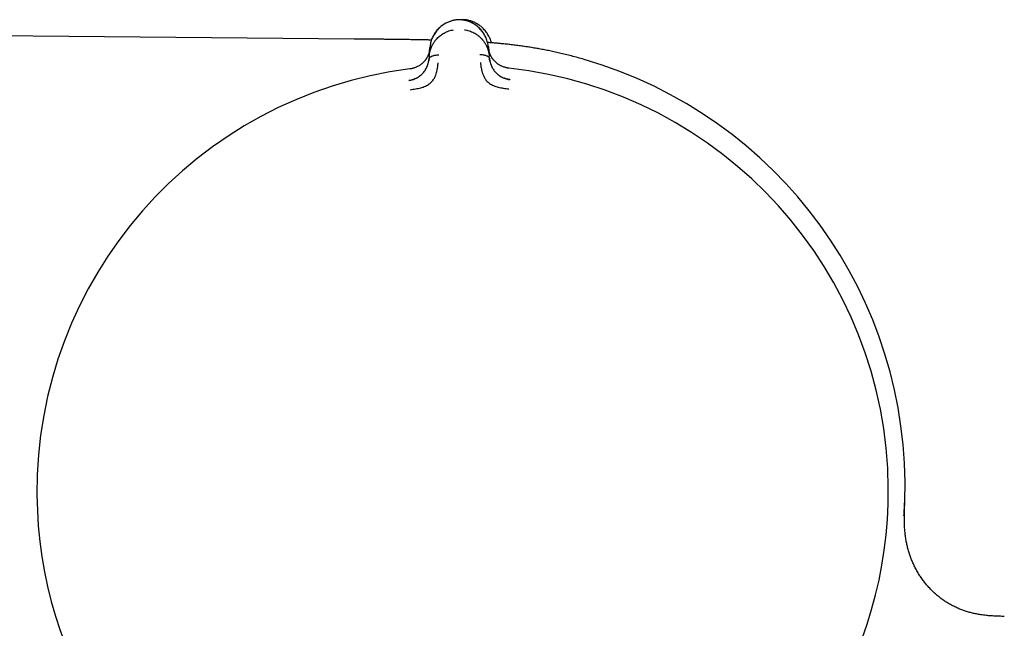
# Model space of a CAD drawing. Header units: millimetres. Extents: x 8 to 888, y 12 to 390.
# Tile 35 of 36: x 749 to 802, y 358 to 390. Entities that reach past the tile are written whole.
import ezdxf

# ---------------------------------------------------------------- set-up
doc = ezdxf.new("R2010")
doc.units = ezdxf.units.MM

msp = doc.modelspace()

# ---------------------------------------------------------------- linework, layer by layer
at = {"color": 7, "linetype": 'Continuous', "lineweight": 30}
for p, q in [((767.132, 389.248), (738.718, 389.495)), ((771.145, 388.33), (771.183, 388.806)), ((774.304, 388.83), (774.349, 388.355)), ((771.145, 388.33), (771.133, 388.177)), ((774.364, 388.203), (774.349, 388.355)), ((775.454, 387.081), (775.454, 387.075)), ((796.513, 364.295), (796.512, 364.269))]:
    msp.add_line(p, q, dxfattribs=at)
for centre, radius, start, end in [((772.929, 365.087), 22.741, 97.1232, 180.4451), ((772.929, 365.087), 22.741, 0.4483, 83.7734), ((772.811, 365.344), 23.753, 358.1504, 73.8587), ((772.929, 365.087), 22.741, 294.9016, 0.4483), ((772.929, 365.087), 22.741, 180.4451, 245.9915)]:
    msp.add_arc(centre, radius, start, end, dxfattribs=at)
for points, knots in [([(772.889, 390.274), (772.854, 390.276), (772.784, 390.281), (772.678, 390.28), (772.608, 390.274), (772.572, 390.271)], [0, 0, 0, 0, 0.328279, 0.664253, 1, 1, 1, 1]), ([(772.89, 390.274), (772.878, 390.275), (772.851, 390.278), (772.807, 390.279), (772.758, 390.28), (772.706, 390.279), (772.656, 390.278), (772.613, 390.276), (772.586, 390.273), (772.574, 390.271)], [0, 0, 0, 0, 0.1124896, 0.2553131, 0.4164004, 0.5835836, 0.744674, 0.8875034, 1, 1, 1, 1]), ([(773.088, 390.273), (773.053, 390.276), (772.982, 390.281), (772.896, 390.281), (772.845, 390.278), (772.83, 390.277)], [0, 0, 0, 0, 0.412085, 0.824503, 1, 1, 1, 1]), ([(772.574, 390.271), (772.538, 390.265), (772.465, 390.254), (772.36, 390.227), (772.259, 390.195), (772.162, 390.158), (772.069, 390.115), (771.975, 390.064), (771.881, 390.005), (771.788, 389.937), (771.702, 389.864), (771.623, 389.787), (771.545, 389.701), (771.471, 389.604), (771.401, 389.497), (771.341, 389.386), (771.291, 389.273), (771.25, 389.158), (771.218, 389.041), (771.195, 388.924), (771.186, 388.845), (771.182, 388.806)], [0, 0, 0, 0, 0.041981, 0.083532, 0.124858, 0.166114, 0.207413, 0.248824, 0.298705, 0.348787, 0.399007, 0.44925, 0.499369, 0.561767, 0.62419, 0.686696, 0.749297, 0.811979, 0.874701, 0.937401, 1, 1, 1, 1]), ([(772.555, 390.268), (772.534, 390.265), (772.479, 390.256), (772.393, 390.236), (772.299, 390.209), (772.209, 390.177), (772.122, 390.14), (772.033, 390.096), (771.943, 390.044), (771.853, 389.985), (771.769, 389.921), (771.69, 389.853), (771.612, 389.776), (771.536, 389.689), (771.464, 389.593), (771.4, 389.493), (771.355, 389.414), (771.335, 389.368), (771.33, 389.357)], [0, 0, 0, 0, 0.035983, 0.09084, 0.145448, 0.199992, 0.254608, 0.309388, 0.375405, 0.441749, 0.508372, 0.575165, 0.641979, 0.725233, 0.80824, 0.891303, 0.974489, 1, 1, 1, 1]), ([(774.055, 389.543), (774.039, 389.568), (774.002, 389.625), (773.934, 389.711), (773.852, 389.801), (773.76, 389.887), (773.66, 389.968), (773.551, 390.042), (773.447, 390.101), (773.35, 390.147), (773.264, 390.182), (773.175, 390.213), (773.082, 390.239), (772.986, 390.26), (772.921, 390.269), (772.888, 390.274)], [0, 0, 0, 0, 0.0708688, 0.1640567, 0.2574945, 0.3511388, 0.4446318, 0.5377422, 0.6303669, 0.6918734, 0.753236, 0.8145565, 0.8759838, 0.9377158, 1, 1, 1, 1]), ([(774.304, 388.83), (774.299, 388.87), (774.29, 388.948), (774.265, 389.065), (774.231, 389.181), (774.188, 389.296), (774.136, 389.408), (774.074, 389.517), (774.003, 389.624), (773.927, 389.719), (773.848, 389.804), (773.768, 389.88), (773.681, 389.951), (773.587, 390.018), (773.492, 390.076), (773.397, 390.125), (773.304, 390.167), (773.206, 390.203), (773.104, 390.233), (772.999, 390.258), (772.926, 390.268), (772.89, 390.274)], [0, 0, 0, 0, 0.062597, 0.125296, 0.188016, 0.250695, 0.313293, 0.375794, 0.438213, 0.500607, 0.550722, 0.600964, 0.651181, 0.701263, 0.751144, 0.792556, 0.833858, 0.875118, 0.916449, 0.958009, 1, 1, 1, 1]), ([(773.081, 390.238), (773.082, 390.241), (773.083, 390.253), (773.085, 390.263), (773.086, 390.272), (773.086, 390.273), (773.087, 390.273)], [0, 0, 0, 0, 0.129741, 0.436775, 0.743576, 1, 1, 1, 1]), ([(774.337, 389.369), (774.333, 389.38), (774.312, 389.425), (774.267, 389.504), (774.202, 389.604), (774.129, 389.7), (774.052, 389.786), (773.974, 389.862), (773.895, 389.929), (773.81, 389.993), (773.72, 390.051), (773.629, 390.102), (773.54, 390.146), (773.452, 390.182), (773.362, 390.213), (773.268, 390.24), (773.176, 390.26), (773.115, 390.269), (773.087, 390.273)], [0, 0, 0, 0, 0.025249, 0.107579, 0.189787, 0.271939, 0.354337, 0.420463, 0.486569, 0.552506, 0.618168, 0.683506, 0.737722, 0.791776, 0.845758, 0.899804, 0.954096, 1, 1, 1, 1]), ([(771.264, 389.194), (771.252, 389.194), (771.223, 389.195), (771.174, 389.196), (771.113, 389.197), (771.042, 389.199), (770.96, 389.201), (770.867, 389.203), (770.763, 389.205), (770.648, 389.207), (770.522, 389.209), (770.383, 389.211), (770.234, 389.214), (770.074, 389.216), (769.905, 389.219), (769.727, 389.221), (769.537, 389.224), (769.334, 389.226), (769.12, 389.229), (768.894, 389.231), (768.663, 389.234), (768.427, 389.236), (768.187, 389.239), (767.938, 389.241), (767.678, 389.243), (767.408, 389.246), (767.225, 389.247), (767.132, 389.248)], [0, 0, 0, 0, 0.008764, 0.020974, 0.035701, 0.052974, 0.072826, 0.095293, 0.120419, 0.148248, 0.178829, 0.212214, 0.248457, 0.287613, 0.327995, 0.371162, 0.417161, 0.466034, 0.51782, 0.572549, 0.630243, 0.685742, 0.743735, 0.804202, 0.86711, 0.932402, 1, 1, 1, 1]), ([(771.145, 388.33), (771.145, 388.33), (771.145, 388.33), (771.145, 388.333), (771.146, 388.343), (771.148, 388.364), (771.152, 388.399), (771.157, 388.441), (771.166, 388.49), (771.176, 388.543), (771.187, 388.589), (771.197, 388.624), (771.203, 388.647), (771.21, 388.671), (771.218, 388.696), (771.227, 388.721), (771.236, 388.747), (771.255, 388.798), (771.286, 388.868), (771.33, 388.956), (771.371, 389.027), (771.408, 389.083), (771.432, 389.117), (771.447, 389.138), (771.455, 389.149), (771.463, 389.159), (771.471, 389.169), (771.479, 389.179), (771.509, 389.217), (771.565, 389.281), (771.651, 389.365), (771.743, 389.442), (771.837, 389.509), (771.943, 389.573), (772.06, 389.632), (772.189, 389.682), (772.318, 389.72), (772.405, 389.735), (772.448, 389.743)], [0, 0, 0, 0, 0.000168, 0.001366, 0.004585, 0.016602, 0.036108, 0.063195, 0.088438, 0.118038, 0.152065, 0.164532, 0.177513, 0.191011, 0.205027, 0.219565, 0.234628, 0.250218, 0.305811, 0.357356, 0.404738, 0.433682, 0.460748, 0.467525, 0.474171, 0.480686, 0.487071, 0.493324, 0.499446, 0.559752, 0.617506, 0.67268, 0.725262, 0.775261, 0.835907, 0.893476, 0.948104, 1, 1, 1, 1]), ([(773.024, 389.747), (773.066, 389.741), (773.153, 389.727), (773.282, 389.691), (773.411, 389.643), (773.528, 389.588), (773.631, 389.528), (773.722, 389.466), (773.819, 389.389), (773.886, 389.326), (773.929, 389.282), (773.942, 389.267), (773.955, 389.253), (773.968, 389.238), (773.981, 389.223), (774.006, 389.194), (774.042, 389.148), (774.09, 389.082), (774.131, 389.016), (774.167, 388.954), (774.189, 388.911), (774.203, 388.883), (774.209, 388.869), (774.215, 388.855), (774.222, 388.841), (774.228, 388.827), (774.234, 388.812), (774.25, 388.775), (774.271, 388.718), (774.295, 388.643), (774.312, 388.576), (774.325, 388.519), (774.334, 388.467), (774.341, 388.423), (774.346, 388.388), (774.348, 388.368), (774.349, 388.358), (774.349, 388.356), (774.349, 388.355), (774.349, 388.355), (774.349, 388.355)], [0, 0, 0, 0, 0.051373, 0.105665, 0.163102, 0.223827, 0.27137, 0.320803, 0.372124, 0.442732, 0.452222, 0.461768, 0.471368, 0.481024, 0.490735, 0.500501, 0.537698, 0.579265, 0.625137, 0.657731, 0.692132, 0.7001, 0.708157, 0.716302, 0.724536, 0.732857, 0.741265, 0.74976, 0.79759, 0.84013, 0.877473, 0.909711, 0.93693, 0.964012, 0.983495, 0.995471, 0.998664, 0.999564, 0.99984, 1, 1, 1, 1]), ([(774.338, 389.367), (774.351, 389.34), (774.382, 389.275), (774.419, 389.17), (774.443, 389.091), (774.452, 389.05), (774.452, 389.048)], [0, 0, 0, 0, 0.262036, 0.622297, 0.98279, 1, 1, 1, 1]), ([(771.179, 388.757), (771.179, 388.757), (771.179, 388.755), (771.178, 388.747), (771.176, 388.732), (771.173, 388.704), (771.168, 388.671), (771.161, 388.633), (771.152, 388.592), (771.144, 388.557), (771.136, 388.529), (771.131, 388.511), (771.125, 388.493), (771.119, 388.474), (771.112, 388.454), (771.104, 388.433), (771.085, 388.384), (771.052, 388.31), (771.011, 388.236), (770.981, 388.19), (770.967, 388.168), (770.951, 388.146), (770.936, 388.126), (770.921, 388.106), (770.887, 388.064), (770.832, 388.002), (770.757, 387.935), (770.689, 387.883), (770.63, 387.842), (770.559, 387.799), (770.47, 387.754), (770.375, 387.715), (770.284, 387.686), (770.199, 387.664), (770.14, 387.655), (770.109, 387.651)], [0, 0, 0, 0, 0.000491, 0.004709, 0.016801, 0.036349, 0.063449, 0.08868, 0.118244, 0.1522, 0.164633, 0.177573, 0.191021, 0.204979, 0.21945, 0.234434, 0.249933, 0.328151, 0.400024, 0.417785, 0.435101, 0.45197, 0.468393, 0.484369, 0.499899, 0.569641, 0.634729, 0.675595, 0.714547, 0.751696, 0.809478, 0.868786, 0.909647, 0.953487, 1, 1, 1, 1]), ([(771.179, 388.759), (771.178, 388.747), (771.176, 388.72), (771.171, 388.682), (771.165, 388.646), (771.16, 388.617), (771.154, 388.592), (771.149, 388.568), (771.139, 388.529), (771.123, 388.475), (771.097, 388.404), (771.065, 388.332), (771.026, 388.258), (770.988, 388.197), (770.962, 388.161), (770.952, 388.147)], [0, 0, 0, 0, 0.056623, 0.125933, 0.182196, 0.225392, 0.263557, 0.302391, 0.341889, 0.452069, 0.562265, 0.687439, 0.81228, 0.932258, 1, 1, 1, 1]), ([(779.415, 388.161), (779.301, 388.194), (779.077, 388.257), (778.744, 388.346), (778.421, 388.427), (778.108, 388.501), (777.806, 388.569), (777.514, 388.63), (777.233, 388.685), (776.96, 388.735), (776.678, 388.784), (776.389, 388.83), (776.092, 388.873), (775.805, 388.911), (775.528, 388.945), (775.26, 388.974), (775.014, 388.999), (774.789, 389.02), (774.584, 389.038), (774.41, 389.052), (774.304, 389.06), (774.264, 389.063)], [0, 0, 0, 0, 0.0677264, 0.1333927, 0.1969457, 0.2584006, 0.3178182, 0.3742773, 0.428953, 0.4819435, 0.5333419, 0.5925668, 0.6497611, 0.7050009, 0.7583267, 0.8097438, 0.8592255, 0.8999692, 0.9392085, 0.9768844, 1, 1, 1, 1]), ([(774.592, 388.116), (774.58, 388.13), (774.552, 388.163), (774.514, 388.216), (774.475, 388.275), (774.442, 388.333), (774.417, 388.383), (774.399, 388.424), (774.386, 388.455), (774.374, 388.487), (774.362, 388.523), (774.349, 388.564), (774.336, 388.613), (774.324, 388.668), (774.314, 388.726), (774.31, 388.765), (774.308, 388.782)], [0, 0, 0, 0, 0.066854, 0.159745, 0.251218, 0.341311, 0.42919, 0.477253, 0.524489, 0.570897, 0.621345, 0.682454, 0.752856, 0.833487, 0.924235, 1, 1, 1, 1]), ([(775.395, 387.692), (775.364, 387.696), (775.304, 387.704), (775.217, 387.725), (775.136, 387.75), (775.061, 387.779), (774.992, 387.809), (774.935, 387.839), (774.884, 387.868), (774.838, 387.897), (774.789, 387.931), (774.742, 387.968), (774.698, 388.006), (774.659, 388.042), (774.624, 388.079), (774.59, 388.117), (774.556, 388.16), (774.521, 388.208), (774.487, 388.26), (774.454, 388.316), (774.424, 388.376), (774.4, 388.428), (774.382, 388.474), (774.367, 388.515), (774.356, 388.549), (774.349, 388.575), (774.344, 388.591), (774.34, 388.607), (774.336, 388.624), (774.332, 388.641), (774.328, 388.659), (774.324, 388.677), (774.319, 388.702), (774.315, 388.73), (774.311, 388.757), (774.309, 388.772), (774.309, 388.779), (774.308, 388.781), (774.308, 388.781), (774.308, 388.782), (774.308, 388.782), (774.308, 388.782), (774.308, 388.782)], [0, 0, 0, 0, 0.046698, 0.091618, 0.134505, 0.175194, 0.213614, 0.249779, 0.276951, 0.307118, 0.340349, 0.376695, 0.409342, 0.4408, 0.471044, 0.500021, 0.535936, 0.574169, 0.614719, 0.657569, 0.702695, 0.750057, 0.775296, 0.805099, 0.8394, 0.850353, 0.861686, 0.873397, 0.885483, 0.89794, 0.910765, 0.923954, 0.937503, 0.96472, 0.984149, 0.995887, 0.998893, 0.999683, 0.9999, 0.999964, 0.999986, 1, 1, 1, 1]), ([(770.06, 387.038), (770.104, 387.045), (770.19, 387.06), (770.288, 387.091), (770.357, 387.117), (770.399, 387.135), (770.44, 387.154), (770.478, 387.173), (770.54, 387.207), (770.621, 387.259), (770.704, 387.325), (770.769, 387.385), (770.818, 387.437), (770.87, 387.499), (770.925, 387.576), (770.965, 387.643), (770.989, 387.688), (770.999, 387.708), (771.009, 387.728), (771.018, 387.748), (771.027, 387.768), (771.036, 387.789), (771.045, 387.81), (771.056, 387.839), (771.07, 387.879), (771.088, 387.935), (771.106, 388.005), (771.123, 388.087), (771.129, 388.146), (771.133, 388.177)], [0, 0, 0, 0, 0.069025, 0.134226, 0.159046, 0.183078, 0.206287, 0.22865, 0.250149, 0.316401, 0.379891, 0.420809, 0.460701, 0.499516, 0.563083, 0.631484, 0.645503, 0.659713, 0.674115, 0.688707, 0.70349, 0.718464, 0.733629, 0.748983, 0.780106, 0.820964, 0.871406, 0.931199, 1, 1, 1, 1]), ([(771.133, 388.186), (771.131, 388.159), (771.129, 388.125), (771.122, 388.09), (771.121, 388.082)], [0, 0, 0, 0, 0.766097, 1, 1, 1, 1]), ([(771.133, 388.177), (771.134, 388.186), (771.137, 388.204), (771.148, 388.229), (771.164, 388.252), (771.188, 388.277), (771.22, 388.301), (771.262, 388.325), (771.317, 388.349), (771.388, 388.372), (771.473, 388.39), (771.561, 388.401), (771.62, 388.402), (771.65, 388.402)], [0, 0, 0, 0, 0.056102, 0.111466, 0.167115, 0.223804, 0.301772, 0.382941, 0.467258, 0.598521, 0.73327, 0.868258, 1, 1, 1, 1]), ([(773.843, 388.42), (773.872, 388.42), (773.932, 388.42), (774.02, 388.41), (774.106, 388.393), (774.176, 388.372), (774.232, 388.348), (774.274, 388.325), (774.307, 388.301), (774.331, 388.277), (774.347, 388.254), (774.358, 388.232), (774.361, 388.217), (774.362, 388.212)], [0, 0, 0, 0, 0.134316, 0.271941, 0.409323, 0.54315, 0.629114, 0.711869, 0.791361, 0.849157, 0.905894, 0.962338, 1, 1, 1, 1]), ([(774.383, 388.074), (774.382, 388.077), (774.378, 388.094), (774.373, 388.125), (774.367, 388.169), (774.364, 388.197), (774.362, 388.212)], [0, 0, 0, 0, 0.05309, 0.335511, 0.672233, 1, 1, 1, 1]), ([(774.364, 388.203), (774.367, 388.173), (774.374, 388.118), (774.391, 388.04), (774.405, 387.986), (774.415, 387.952), (774.421, 387.936), (774.426, 387.92), (774.431, 387.906), (774.436, 387.893), (774.44, 387.88), (774.445, 387.869), (774.46, 387.83), (774.488, 387.766), (774.535, 387.677), (774.587, 387.595), (774.646, 387.517), (774.714, 387.441), (774.776, 387.383), (774.826, 387.342), (774.857, 387.318), (774.89, 387.295), (774.924, 387.272), (774.96, 387.25), (775.015, 387.218), (775.094, 387.179), (775.203, 387.136), (775.323, 387.1), (775.408, 387.087), (775.451, 387.081)], [0, 0, 0, 0, 0.064591, 0.121349, 0.169984, 0.182734, 0.194757, 0.206048, 0.216606, 0.226427, 0.23551, 0.243851, 0.251449, 0.31979, 0.384193, 0.444676, 0.501324, 0.56002, 0.621088, 0.642003, 0.663213, 0.684727, 0.706551, 0.728689, 0.751143, 0.806569, 0.867208, 0.932524, 1, 1, 1, 1]), ([(770.305, 387.693), (770.295, 387.691), (770.258, 387.679), (770.193, 387.665), (770.136, 387.657), (770.109, 387.653)], [0, 0, 0, 0, 0.149715, 0.583351, 1, 1, 1, 1]), ([(770.124, 386.543), (770.222, 386.557), (770.413, 386.584), (770.686, 386.645), (770.936, 386.723), (771.147, 386.844), (771.31, 386.993), (771.424, 387.156), (771.489, 387.317), (771.547, 387.497), (771.585, 387.68), (771.604, 387.833), (771.612, 387.92), (771.615, 387.962), (771.617, 387.975), (771.617, 387.979), (771.617, 387.981)], [0, 0, 0, 0, 0.117772, 0.228252, 0.33124, 0.427014, 0.515099, 0.595624, 0.669421, 0.735797, 0.846044, 0.926768, 0.978141, 0.992758, 0.997301, 1, 1, 1, 1]), ([(773.882, 387.999), (773.883, 387.994), (773.885, 387.975), (773.889, 387.93), (773.897, 387.861), (773.91, 387.764), (773.933, 387.636), (773.969, 387.49), (774.022, 387.334), (774.09, 387.175), (774.207, 387.014), (774.372, 386.868), (774.585, 386.751), (774.835, 386.677), (775.108, 386.62), (775.299, 386.597), (775.398, 386.585)], [0, 0, 0, 0, 0.007539, 0.032602, 0.07418, 0.124929, 0.188679, 0.265565, 0.331914, 0.405634, 0.486045, 0.573984, 0.669568, 0.772326, 0.882537, 1, 1, 1, 1]), ([(775.396, 387.695), (775.369, 387.698), (775.316, 387.705), (775.25, 387.718), (775.21, 387.728), (775.198, 387.732)], [0, 0, 0, 0, 0.392325, 0.807654, 1, 1, 1, 1]), ([(770.398, 387.133), (770.39, 387.129), (770.375, 387.122), (770.348, 387.109), (770.32, 387.094), (770.284, 387.078), (770.237, 387.062), (770.182, 387.049), (770.122, 387.038), (770.08, 387.034), (770.06, 387.032)], [0, 0, 0, 0, 0.1123834, 0.2194761, 0.322832, 0.4298182, 0.5506616, 0.6901528, 0.850214, 1, 1, 1, 1]), ([(775.455, 387.08), (775.429, 387.084), (775.382, 387.09), (775.316, 387.104), (775.259, 387.118), (775.212, 387.132), (775.175, 387.146), (775.146, 387.157), (775.128, 387.164), (775.118, 387.168), (775.115, 387.169), (775.114, 387.17)], [0, 0, 0, 0, 0.206993, 0.390581, 0.550048, 0.685239, 0.796459, 0.884513, 0.951064, 0.977377, 1, 1, 1, 1]), ([(770.061, 387.027), (770.061, 387.027), (770.06, 387.037), (770.06, 387.038), (770.06, 387.038)], [0, 0, 0, 0, 0.057212, 1, 1, 1, 1]), ([(796.53, 364.573), (796.53, 364.573), (796.53, 364.572), (796.528, 364.56), (796.526, 364.532), (796.523, 364.481), (796.519, 364.405), (796.515, 364.331), (796.513, 364.295)], [0, 0, 0, 0, 0.036692, 0.234933, 0.407421, 0.617374, 0.81469, 1, 1, 1, 1]), ([(796.532, 364.585), (796.531, 364.558), (796.529, 364.506), (796.526, 364.436), (796.524, 364.381), (796.522, 364.341), (796.521, 364.317), (796.521, 364.305), (796.521, 364.302)], [0, 0, 0, 0, 0.293087, 0.539567, 0.740391, 0.862053, 0.960295, 1, 1, 1, 1]), ([(801.865, 358.42), (801.772, 358.422), (801.585, 358.427), (801.307, 358.438), (801.029, 358.457), (800.754, 358.486), (800.5, 358.524), (800.267, 358.57), (800.056, 358.62), (799.848, 358.68), (799.642, 358.75), (799.431, 358.833), (799.215, 358.931), (798.995, 359.046), (798.782, 359.172), (798.576, 359.31), (798.378, 359.459), (798.188, 359.618), (798.007, 359.787), (797.835, 359.965), (797.674, 360.15), (797.523, 360.343), (797.383, 360.542), (797.254, 360.746), (797.136, 360.955), (797.029, 361.167), (796.933, 361.382), (796.849, 361.6), (796.775, 361.819), (796.712, 362.038), (796.66, 362.258), (796.615, 362.486), (796.58, 362.721), (796.553, 362.964), (796.537, 363.204), (796.528, 363.442), (796.526, 363.702), (796.53, 363.981), (796.541, 364.281), (796.548, 364.479), (796.552, 364.578)], [0, 0, 0, 0, 0.029831, 0.059523, 0.089106, 0.118605, 0.148045, 0.171152, 0.19425, 0.21735, 0.240463, 0.263595, 0.289912, 0.316261, 0.34264, 0.369038, 0.39544, 0.421826, 0.448172, 0.474452, 0.500638, 0.526702, 0.552617, 0.578357, 0.603897, 0.629219, 0.654304, 0.67914, 0.703717, 0.728029, 0.752073, 0.775849, 0.802164, 0.828151, 0.853818, 0.879174, 0.904228, 0.936599, 0.968505, 1, 1, 1, 1]), ([(796.505, 363.789), (796.505, 363.789), (796.505, 363.789), (796.505, 363.79), (796.505, 363.791), (796.505, 363.792), (796.505, 363.793), (796.505, 363.795), (796.506, 363.797), (796.506, 363.8), (796.506, 363.804), (796.506, 363.808), (796.506, 363.813), (796.507, 363.819), (796.507, 363.824), (796.507, 363.83), (796.508, 363.836), (796.508, 363.844), (796.509, 363.855), (796.509, 363.868), (796.51, 363.881), (796.511, 363.897), (796.512, 363.917), (796.514, 363.942), (796.515, 363.968), (796.516, 363.991), (796.518, 364.012), (796.519, 364.04), (796.521, 364.08), (796.524, 364.134), (796.527, 364.2), (796.529, 364.246), (796.53, 364.268)], [0, 0, 0, 0, 0.037654, 0.078134, 0.114698, 0.149684, 0.183096, 0.202044, 0.226666, 0.257383, 0.294221, 0.335973, 0.372462, 0.401655, 0.424447, 0.444284, 0.461699, 0.483181, 0.51072, 0.542163, 0.571437, 0.595198, 0.621071, 0.663218, 0.700395, 0.717347, 0.739388, 0.768261, 0.804003, 0.862373, 0.933008, 1, 1, 1, 1])]:
    msp.add_open_spline(points, degree=3, knots=knots, dxfattribs=at)

doc.saveas('drawing.dxf')
